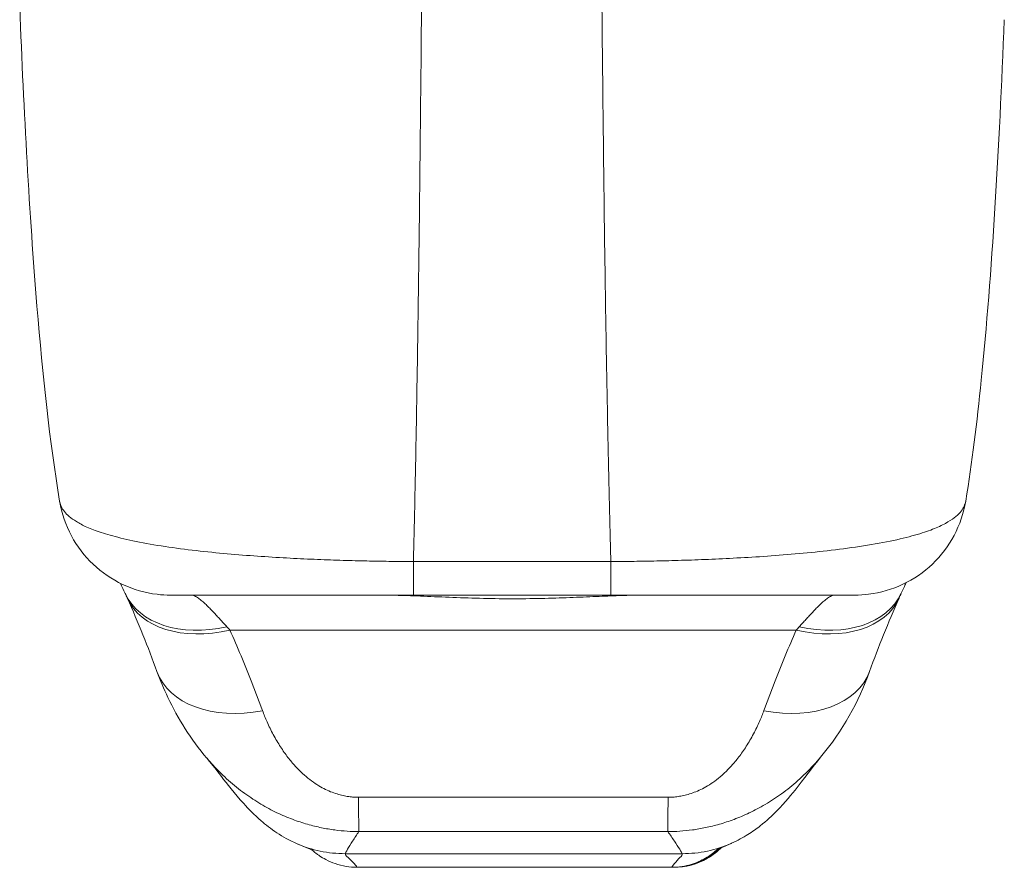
# Model space of a CAD drawing. Header units: inches. Extents: x 1 to 178, y 1 to 113.
# Tile 39 of 66: x 61.71 to 63.44, y 93.62 to 95.11. Entities that reach past the tile are written whole.
import ezdxf

# ---------------------------------------------------------------- set-up
doc = ezdxf.new("R2010")
doc.units = ezdxf.units.IN
doc.header["$LTSCALE"] = 10.666667
doc.header["$MEASUREMENT"] = 0
doc.layers.add('Visible (ANSI)', color=7, linetype='Continuous', lineweight=13)
doc.layers.add('Visible Narrow (ANSI)', color=7, linetype='Continuous', lineweight=18)

msp = doc.modelspace()

# ---------------------------------------------------------------- linework, layer by layer
at = {"layer": 'Visible (ANSI)'}
for p, q in [((62.3054, 93.6216), (62.8566, 93.6216)), ((62.8578, 93.6216), (62.8566, 93.6216)), ((62.8578, 93.6216), (62.8603, 93.6216))]:
    msp.add_line(p, q, dxfattribs=at)
for centre, major_axis, ratio, start_param, end_param in [((62.9784, 94.7245), (0, 0.9852), 0.001274, 4.10766, 4.107661), ((62.1395, 94.0318), (-0.1851, -0.067), 0.665998, 0.000006, 0.000044), ((63.0183, 94.0318), (0.1852, -0.0666), 0.666643, 6.283144, 6.283184)]:
    msp.add_ellipse(centre, major_axis=major_axis, ratio=ratio, start_param=start_param, end_param=end_param, dxfattribs=at)
for points, knots in [([(61.7838, 94.2633), (61.7663, 94.3683), (61.7541, 94.4824), (61.7308, 94.7666), (61.7212, 94.9447), (61.7137, 95.1299)], [0, 0, 0, 0, 1.138099, 1.138099, 2.63312, 2.63312, 2.63312, 2.63312]), ([(63.4396, 95.1078), (63.4304, 94.8804), (63.4183, 94.664), (63.3917, 94.4014), (63.383, 94.3309), (63.372, 94.2638)], [0, 0, 0, 0, 1.842844, 1.842844, 2.570914, 2.570914, 2.570914, 2.570914]), ([(61.978, 94.0989), (61.9701, 94.0989), (61.9623, 94.0993), (61.9337, 94.1028), (61.9131, 94.1087), (61.8753, 94.1265), (61.8576, 94.1386), (61.8272, 94.1674), (61.8143, 94.1844), (61.7944, 94.2216), (61.7873, 94.2423), (61.7838, 94.2633)], [0, 0, 0, 0, 0.0597793, 0.0597793, 0.2190973, 0.2190973, 0.3784192, 0.3784192, 0.5376338, 0.5376338, 0.6998376, 0.6998376, 0.6998376, 0.6998376]), ([(63.372, 94.2638), (63.3685, 94.2428), (63.3615, 94.2221), (63.3417, 94.1849), (63.3288, 94.1678), (63.2986, 94.1389), (63.2809, 94.1268), (63.2431, 94.1089), (63.2225, 94.1029), (63.1938, 94.0994), (63.1857, 94.0989), (63.1777, 94.0989)], [0, 0, 0, 0, 0.1620878, 0.1620878, 0.3213067, 0.3213067, 0.4806284, 0.4806284, 0.6399464, 0.6399464, 0.701197, 0.701197, 0.701197, 0.701197]), ([(61.978, 94.0989), (61.978, 94.0989), (61.978, 94.0989), (61.978, 94.0989), (61.9781, 94.0989), (61.9783, 94.0989), (61.9789, 94.0989), (61.9795, 94.0989), (61.9803, 94.0989), (61.9815, 94.0989), (61.9827, 94.0989), (61.9843, 94.0989), (61.9864, 94.0989), (61.9884, 94.0989), (61.9909, 94.0989), (61.9941, 94.0989), (61.9972, 94.0989), (62.001, 94.0989), (62.0055, 94.0989), (62.0101, 94.0989), (62.0155, 94.0989), (62.022, 94.0989), (62.0285, 94.0989), (62.0359, 94.0989), (62.0449, 94.0989), (62.0538, 94.0989), (62.0642, 94.0989), (62.0756, 94.0989), (62.0869, 94.0989), (62.0993, 94.0989), (62.1119, 94.0989), (62.1244, 94.0989), (62.1372, 94.0989), (62.15, 94.0989), (62.1628, 94.0989), (62.1755, 94.0989), (62.188, 94.0989), (62.2005, 94.0989), (62.2128, 94.0989), (62.2248, 94.0989), (62.2368, 94.0989), (62.2485, 94.0989), (62.26, 94.0989), (62.2714, 94.0989), (62.2825, 94.0989), (62.2933, 94.0989), (62.3041, 94.0989), (62.3145, 94.0989), (62.3245, 94.0989), (62.3345, 94.0989), (62.3441, 94.0989), (62.3533, 94.0989), (62.3625, 94.0989), (62.3713, 94.0989), (62.3798, 94.0989), (62.3883, 94.0989), (62.3963, 94.0989), (62.404, 94.0989)], [0.0907177, 0.0907177, 0.0907177, 0.0907177, 0.1, 0.1, 0.1, 0.15, 0.15, 0.15, 0.2, 0.2, 0.2, 0.25, 0.25, 0.25, 0.3, 0.3, 0.3, 0.35, 0.35, 0.35, 0.4, 0.4, 0.4, 0.45, 0.45, 0.45, 0.5, 0.5, 0.5, 0.55, 0.55, 0.55, 0.6, 0.6, 0.6, 0.65, 0.65, 0.65, 0.7, 0.7, 0.7, 0.75, 0.75, 0.75, 0.8, 0.8, 0.8, 0.85, 0.85, 0.85, 0.9, 0.9, 0.9, 0.95, 0.95, 0.95, 1, 1, 1, 1]), ([(62.404, 94.0989), (62.4128, 94.0989), (62.4213, 94.0989), (62.4295, 94.0989), (62.4377, 94.0989), (62.4456, 94.0989), (62.4531, 94.0989), (62.4607, 94.0989), (62.468, 94.0989), (62.475, 94.0989), (62.4821, 94.0989), (62.4888, 94.0989), (62.4953, 94.0989), (62.5017, 94.0989), (62.5078, 94.0989), (62.5137, 94.0989), (62.5196, 94.0989), (62.5252, 94.0989), (62.5305, 94.0989), (62.5358, 94.0989), (62.5408, 94.0989), (62.5455, 94.0989), (62.5503, 94.0989), (62.5547, 94.0989), (62.559, 94.0989), (62.5632, 94.0989), (62.5673, 94.0989), (62.5713, 94.0989), (62.5753, 94.0989), (62.5793, 94.0989), (62.5833, 94.0989), (62.5873, 94.0989), (62.5914, 94.0989), (62.5956, 94.0989), (62.5999, 94.0989), (62.6043, 94.0989), (62.6091, 94.0989), (62.6138, 94.0989), (62.6188, 94.0989), (62.6241, 94.0989), (62.6294, 94.0989), (62.635, 94.0989), (62.6408, 94.0989), (62.6467, 94.0989), (62.6528, 94.0989), (62.6592, 94.0989), (62.6657, 94.0989), (62.6724, 94.0989), (62.6794, 94.0989), (62.6864, 94.0989), (62.6937, 94.0989), (62.7012, 94.0989), (62.7088, 94.0989), (62.7167, 94.0989), (62.7248, 94.0989), (62.733, 94.0989), (62.7415, 94.0989), (62.7502, 94.0989)], [0, 0, 0, 0, 0.0526316, 0.0526316, 0.0526316, 0.1052632, 0.1052632, 0.1052632, 0.1578947, 0.1578947, 0.1578947, 0.2105263, 0.2105263, 0.2105263, 0.2631579, 0.2631579, 0.2631579, 0.3157895, 0.3157895, 0.3157895, 0.3684211, 0.3684211, 0.3684211, 0.4210526, 0.4210526, 0.4210526, 0.4736842, 0.4736842, 0.4736842, 0.5263158, 0.5263158, 0.5263158, 0.5789474, 0.5789474, 0.5789474, 0.6315789, 0.6315789, 0.6315789, 0.6842105, 0.6842105, 0.6842105, 0.7368421, 0.7368421, 0.7368421, 0.7894737, 0.7894737, 0.7894737, 0.8421053, 0.8421053, 0.8421053, 0.8947368, 0.8947368, 0.8947368, 0.9473684, 0.9473684, 0.9473684, 1, 1, 1, 1]), ([(62.7502, 94.0989), (62.7583, 94.0989), (62.7667, 94.0989), (62.7756, 94.0989), (62.7844, 94.0989), (62.7937, 94.0989), (62.8034, 94.0989), (62.8131, 94.0989), (62.8232, 94.0989), (62.8337, 94.0989), (62.8443, 94.0989), (62.8553, 94.0989), (62.8667, 94.0989), (62.878, 94.0989), (62.8898, 94.0989), (62.9018, 94.0989), (62.9139, 94.0989), (62.9264, 94.0989), (62.9392, 94.0989), (62.9519, 94.0989), (62.9649, 94.0989), (62.9781, 94.0989), (62.9912, 94.0989), (63.0044, 94.0989), (63.0176, 94.0989), (63.0308, 94.0989), (63.0439, 94.0989), (63.0568, 94.0989), (63.0697, 94.0989), (63.0824, 94.0989), (63.0935, 94.0989), (63.1047, 94.0989), (63.1144, 94.0989), (63.1226, 94.0989), (63.1308, 94.0989), (63.1377, 94.0989), (63.1434, 94.0989), (63.1492, 94.0989), (63.1539, 94.0989), (63.1578, 94.0989), (63.1617, 94.0989), (63.1648, 94.0989), (63.1673, 94.0989), (63.1698, 94.0989), (63.1717, 94.0989), (63.1732, 94.0989), (63.1747, 94.0989), (63.1757, 94.0989), (63.1764, 94.0989), (63.1771, 94.0989), (63.1775, 94.0989), (63.1776, 94.0989), (63.1777, 94.0989), (63.1777, 94.0989), (63.1777, 94.0989)], [0, 0, 0, 0, 0.0526316, 0.0526316, 0.0526316, 0.1052632, 0.1052632, 0.1052632, 0.1578947, 0.1578947, 0.1578947, 0.2105263, 0.2105263, 0.2105263, 0.2631579, 0.2631579, 0.2631579, 0.3157895, 0.3157895, 0.3157895, 0.3684211, 0.3684211, 0.3684211, 0.4210526, 0.4210526, 0.4210526, 0.4736842, 0.4736842, 0.4736842, 0.5263158, 0.5263158, 0.5263158, 0.5789474, 0.5789474, 0.5789474, 0.6315789, 0.6315789, 0.6315789, 0.6842105, 0.6842105, 0.6842105, 0.7368421, 0.7368421, 0.7368421, 0.7894737, 0.7894737, 0.7894737, 0.8421053, 0.8421053, 0.8421053, 0.8947368, 0.8947368, 0.8947368, 0.9125409, 0.9125409, 0.9125409, 0.9125409]), ([(62.042, 93.8127), (62.0137, 93.846), (61.9912, 93.8822), (61.9664, 93.9344), (61.96, 93.9494), (61.9544, 93.9648)], [0, 0, 0, 0, 0.3575118, 0.3575118, 0.4986746, 0.4986746, 0.4986746, 0.4986746]), ([(62.2002, 93.6628), (62.1865, 93.6687), (62.1747, 93.6754), (62.1538, 93.6891), (62.1448, 93.6963), (62.1244, 93.714), (62.1148, 93.724), (62.0897, 93.7517), (62.0777, 93.7675), (62.0561, 93.7953), (62.0471, 93.8068), (62.0421, 93.8127)], [0, 0, 0, 0, 0.136355, 0.136355, 0.286256, 0.286256, 0.530956, 0.530956, 1.018506, 1.018506, 1.538851, 1.538851, 1.538851, 1.538851]), ([(63.1176, 93.8146), (63.1104, 93.8061), (63.0958, 93.7862), (63.0668, 93.7495), (63.0559, 93.7359), (63.0326, 93.7122), (63.0234, 93.7034), (63.0052, 93.6892), (62.9982, 93.6841), (62.9819, 93.6739), (62.9724, 93.6686), (62.9616, 93.6638)], [0, 0, 0, 0, 0.755136, 0.755136, 1.132624, 1.132624, 1.32968, 1.32968, 1.433174, 1.433174, 1.540426, 1.540426, 1.540426, 1.540426]), ([(62.2267, 93.6517), (62.2267, 93.6517), (62.2264, 93.6519), (62.225, 93.6528), (62.2307, 93.6496), (62.2002, 93.6628)], [0.861325, 0.861325, 0.861325, 0.861325, 1.320289, 1.320289, 2.739481, 2.739481, 2.739481, 2.739481]), ([(62.3054, 93.6216), (62.2924, 93.6216), (62.2792, 93.6238), (62.2613, 93.63), (62.2557, 93.6324), (62.2465, 93.6373), (62.2426, 93.6396), (62.2377, 93.643), (62.2362, 93.644), (62.2335, 93.6461), (62.2323, 93.647), (62.2304, 93.6485), (62.2297, 93.6491), (62.2282, 93.6503), (62.2277, 93.6508), (62.2269, 93.6515), (62.2266, 93.6517), (62.2265, 93.6519)], [0, 0, 0, 0, 0.0994996, 0.0994996, 0.1455542, 0.1455542, 0.1813681, 0.1813681, 0.1987001, 0.1987001, 0.2197206, 0.2197206, 0.2414846, 0.2414846, 0.277618, 0.277618, 0.3158704, 0.3158704, 0.3158704, 0.3158704]), ([(62.9447, 93.6571), (62.9372, 93.6495), (62.9122, 93.63), (62.8809, 93.6216), (62.8603, 93.6216)], [0.4932831, 0.4932831, 0.4932831, 0.4932831, 0.6666667, 1, 1, 1, 1]), ([(62.9616, 93.6638), (62.9337, 93.6513), (62.9371, 93.6535), (62.9366, 93.6532), (62.9365, 93.6532), (62.9365, 93.6532)], [0, 0, 0, 0, 1.308756, 1.308756, 1.581719, 1.581719, 1.581719, 1.581719])]:
    msp.add_open_spline(points, degree=3, knots=knots, dxfattribs=at)
for points in [[(61.7838, 94.2633), (61.7838, 94.2633), (61.7838, 94.2633), (61.7838, 94.2633)], [(63.372, 94.2638), (63.372, 94.2638), (63.372, 94.2638), (63.372, 94.2638)], [(61.8987, 94.1017), (61.8958, 94.1078), (61.8931, 94.1137), (61.8905, 94.1194)], [(63.2675, 94.1205), (63.2648, 94.1147), (63.262, 94.1085), (63.259, 94.102)], [(61.9024, 94.0935), (61.9012, 94.0963), (61.8999, 94.099), (61.8987, 94.1017)], [(62.0139, 94.0989), (62.0139, 94.0989), (62.0139, 94.0989), (62.0139, 94.0989)], [(63.1429, 94.0989), (63.1429, 94.0989), (63.1429, 94.0989), (63.1429, 94.0989)], [(63.259, 94.102), (63.2578, 94.0994), (63.2565, 94.0967), (63.2553, 94.0938)], [(61.9544, 93.9648), (61.9389, 94.0078), (61.9215, 94.0503), (61.9024, 94.0935)], [(63.2553, 94.0938), (63.2363, 94.0507), (63.219, 94.0082), (63.2036, 93.9652)], [(63.2036, 93.9652), (63.1843, 93.9116), (63.1562, 93.8605), (63.1176, 93.8146)], [(62.0421, 93.8127), (62.0421, 93.8127), (62.0421, 93.8127), (62.042, 93.8127)], [(63.1176, 93.8146), (63.1176, 93.8146), (63.1176, 93.8146), (63.1176, 93.8146)]]:
    msp.add_open_spline(points, degree=3, dxfattribs=at)
at = {"layer": 'Visible Narrow (ANSI)'}
for p, q in [((62.0822, 94.0376), (63.075, 94.0376)), ((62.2845, 93.6455), (62.875, 93.6455))]:
    msp.add_line(p, q, dxfattribs=at)
for centre, major_axis, ratio, start_param, end_param in [((62.404, 94.2957), (0, -0.1969), 0.001127, 5.489535, 6.283185), ((62.7502, 94.2957), (0, -0.1969), 0.00142, 5.489535, 6.283185), ((62.9784, 94.7239), (0, 0.6298), 0.001274, 3.618537, 3.618541), ((62.077, 94.1849), (-0.1784, -0.0833), 0.683273, 0.000001, 1.261001), ((62.4307, 94.0824), (0, 0.0197), 0.001276, 0.771324, 0.771359), ((63.0805, 94.1849), (0.1785, -0.0829), 0.684057, 5.01902, 6.283183), ((62.0824, 94.1732), (-0.18, -0.0797), 0.655545, 6.283185, 7.57042), ((63.0751, 94.1732), (0.1801, -0.0794), 0.656322, 4.992863, 6.283186), ((62.0463, 93.8334), (-0.0882, 0.2612), 0.479503, 5.433394, 5.469107), ((63.1104, 93.8334), (-0.0881, -0.2613), 0.477392, 3.95474, 3.990452), ((62.1395, 94.0318), (-0.1851, -0.067), 0.665998, 0.00004, 1.333212), ((63.0183, 94.0318), (0.1852, -0.0666), 0.666643, 4.94676, 6.283144), ((62.3078, 93.88), (0.0006, -0.1968), 0.004197, 5.472143, 6.180008), ((62.8504, 93.88), (-0.0006, -0.1968), 0.001649, 0.10317, 0.811034)]:
    msp.add_ellipse(centre, major_axis=major_axis, ratio=ratio, start_param=start_param, end_param=end_param, dxfattribs=at)
for points, knots in [([(62.4038, 94.1577), (62.4049, 94.1976), (62.4059, 94.2401), (62.4068, 94.2852), (62.4078, 94.3302), (62.4087, 94.3778), (62.4095, 94.4279), (62.4104, 94.4781), (62.4112, 94.5309), (62.412, 94.5861), (62.4128, 94.6414), (62.4136, 94.6991), (62.4143, 94.7567), (62.415, 94.8144), (62.4156, 94.8718), (62.4162, 94.933), (62.4169, 94.9943), (62.4175, 95.0593), (62.4181, 95.1269)], [0, 0, 0, 0, 0.166667, 0.166667, 0.166667, 0.333333, 0.333333, 0.333333, 0.5, 0.5, 0.5, 0.666667, 0.666667, 0.666667, 0.833333, 0.833333, 0.833333, 1, 1, 1, 1]), ([(62.75, 94.1577), (62.7489, 94.1976), (62.7478, 94.2401), (62.7468, 94.2852), (62.7457, 94.3302), (62.7447, 94.3778), (62.7438, 94.4279), (62.7428, 94.4781), (62.7419, 94.5309), (62.741, 94.5861), (62.7401, 94.6414), (62.7393, 94.6991), (62.7385, 94.7567), (62.7378, 94.8144), (62.7371, 94.8718), (62.7364, 94.933), (62.7357, 94.9943), (62.735, 95.0593), (62.7344, 95.1269)], [0, 0, 0, 0, 0.166667, 0.166667, 0.166667, 0.333333, 0.333333, 0.333333, 0.5, 0.5, 0.5, 0.666667, 0.666667, 0.666667, 0.833333, 0.833333, 0.833333, 1, 1, 1, 1]), ([(61.7838, 94.2633), (61.7839, 94.2628), (61.784, 94.2624), (61.7841, 94.2619), (61.7841, 94.2619), (61.7841, 94.2619), (61.7841, 94.2619), (61.7846, 94.2593), (61.7855, 94.2566), (61.7868, 94.2539), (61.7868, 94.2539), (61.7868, 94.2539), (61.7868, 94.2539), (61.7881, 94.2511), (61.7898, 94.2483), (61.792, 94.2454), (61.792, 94.2454), (61.7921, 94.2454), (61.7921, 94.2454), (61.7943, 94.2425), (61.7971, 94.2396), (61.8005, 94.2367), (61.8006, 94.2367), (61.8006, 94.2367), (61.8006, 94.2367), (61.804, 94.2338), (61.8082, 94.2308), (61.8132, 94.2277), (61.8133, 94.2277), (61.8133, 94.2277), (61.8133, 94.2277), (61.8183, 94.2246), (61.8243, 94.2214), (61.8314, 94.2182), (61.8315, 94.2182), (61.8315, 94.2182), (61.8315, 94.2182), (61.8386, 94.215), (61.8469, 94.2118), (61.8566, 94.2087), (61.8567, 94.2086), (61.8567, 94.2086), (61.8567, 94.2086), (61.8665, 94.2054), (61.8777, 94.2022), (61.8909, 94.199), (61.8909, 94.199), (61.8909, 94.199), (61.891, 94.1989), (61.9042, 94.1957), (61.9195, 94.1925), (61.9361, 94.1894), (61.9361, 94.1894), (61.9361, 94.1894), (61.9361, 94.1894), (61.9527, 94.1864), (61.9706, 94.1836), (61.9887, 94.1812), (61.9888, 94.1812), (61.9888, 94.1812), (61.9888, 94.1812), (62.0069, 94.1787), (62.0253, 94.1766), (62.0436, 94.1746), (62.0436, 94.1746), (62.0436, 94.1746), (62.0436, 94.1746), (62.0619, 94.1727), (62.08, 94.1711), (62.0978, 94.1696), (62.0978, 94.1696), (62.0978, 94.1696), (62.0978, 94.1696), (62.1156, 94.1682), (62.1331, 94.1669), (62.1501, 94.1659), (62.1501, 94.1659), (62.1501, 94.1659), (62.1501, 94.1659), (62.1671, 94.1648), (62.1838, 94.1638), (62.2, 94.163), (62.2, 94.163), (62.2, 94.163), (62.2, 94.163), (62.2162, 94.1622), (62.2319, 94.1615), (62.2472, 94.161), (62.2472, 94.161), (62.2472, 94.161), (62.2472, 94.161), (62.2624, 94.1604), (62.2771, 94.1599), (62.2913, 94.1595), (62.2913, 94.1595), (62.2913, 94.1595), (62.2913, 94.1595), (62.3055, 94.1591), (62.319, 94.1588), (62.332, 94.1585), (62.3321, 94.1585), (62.3321, 94.1585), (62.3321, 94.1585), (62.3451, 94.1583), (62.3576, 94.1581), (62.3696, 94.158), (62.3697, 94.158), (62.3697, 94.158), (62.3697, 94.158), (62.3817, 94.1578), (62.3933, 94.1577), (62.4038, 94.1577)], [0.090722, 0.090722, 0.090722, 0.090722, 0.0998075, 0.0998075, 0.0998075, 0.1, 0.1, 0.1, 0.1498263, 0.1498263, 0.1498263, 0.15, 0.15, 0.15, 0.1998418, 0.1998418, 0.1998418, 0.2, 0.2, 0.2, 0.2498601, 0.2498601, 0.2498601, 0.25, 0.25, 0.25, 0.2998778, 0.2998778, 0.2998778, 0.3, 0.3, 0.3, 0.3498939, 0.3498939, 0.3498939, 0.35, 0.35, 0.35, 0.399912, 0.399912, 0.399912, 0.4, 0.4, 0.4, 0.4499303, 0.4499303, 0.4499303, 0.45, 0.45, 0.45, 0.4999478, 0.4999478, 0.4999478, 0.5, 0.5, 0.5, 0.5499645, 0.5499645, 0.5499645, 0.55, 0.55, 0.55, 0.5999816, 0.5999816, 0.5999816, 0.6, 0.6, 0.6, 0.6499987, 0.6499987, 0.6499987, 0.65, 0.65, 0.65, 0.7, 0.7, 0.7, 0.7000161, 0.7000161, 0.7000161, 0.75, 0.75, 0.75, 0.7500335, 0.7500335, 0.7500335, 0.8, 0.8, 0.8, 0.8000508, 0.8000508, 0.8000508, 0.85, 0.85, 0.85, 0.8500682, 0.8500682, 0.8500682, 0.9, 0.9, 0.9, 0.9000857, 0.9000857, 0.9000857, 0.95, 0.95, 0.95, 0.9501023, 0.9501023, 0.9501023, 1, 1, 1, 1]), ([(62.75, 94.1577), (62.7611, 94.1577), (62.7732, 94.1578), (62.7858, 94.158), (62.7985, 94.1581), (62.8116, 94.1583), (62.8253, 94.1586), (62.839, 94.1589), (62.8533, 94.1592), (62.8682, 94.1597), (62.8832, 94.1601), (62.8987, 94.1606), (62.9148, 94.1613), (62.9309, 94.1619), (62.9475, 94.1627), (62.9646, 94.1636), (62.9818, 94.1645), (62.9994, 94.1655), (63.0175, 94.1667), (63.0356, 94.168), (63.0541, 94.1694), (63.0728, 94.171), (63.0915, 94.1727), (63.1104, 94.1745), (63.1293, 94.1767), (63.1483, 94.1788), (63.1672, 94.1813), (63.1859, 94.1841), (63.2046, 94.1869), (63.223, 94.1901), (63.2394, 94.1935), (63.2558, 94.1969), (63.2702, 94.2004), (63.2825, 94.2039), (63.2948, 94.2074), (63.3051, 94.2108), (63.314, 94.2143), (63.3228, 94.2177), (63.3302, 94.2212), (63.3365, 94.2246), (63.3427, 94.2279), (63.3477, 94.2312), (63.3519, 94.2344), (63.356, 94.2376), (63.3593, 94.2407), (63.362, 94.2437), (63.3646, 94.2468), (63.3667, 94.2498), (63.3682, 94.2527), (63.3697, 94.2556), (63.3707, 94.2584), (63.3714, 94.2611), (63.3716, 94.262), (63.3718, 94.2629), (63.372, 94.2638)], [0, 0, 0, 0, 0.0526316, 0.0526316, 0.0526316, 0.1052632, 0.1052632, 0.1052632, 0.1578947, 0.1578947, 0.1578947, 0.2105263, 0.2105263, 0.2105263, 0.2631579, 0.2631579, 0.2631579, 0.3157895, 0.3157895, 0.3157895, 0.3684211, 0.3684211, 0.3684211, 0.4210526, 0.4210526, 0.4210526, 0.4736842, 0.4736842, 0.4736842, 0.5263158, 0.5263158, 0.5263158, 0.5789474, 0.5789474, 0.5789474, 0.6315789, 0.6315789, 0.6315789, 0.6842105, 0.6842105, 0.6842105, 0.7368421, 0.7368421, 0.7368421, 0.7894737, 0.7894737, 0.7894737, 0.8421053, 0.8421053, 0.8421053, 0.8947368, 0.8947368, 0.8947368, 0.9125042, 0.9125042, 0.9125042, 0.9125042]), ([(62.4038, 94.1577), (62.4126, 94.1577), (62.4211, 94.1577), (62.4293, 94.1577), (62.4375, 94.1577), (62.4453, 94.1577), (62.4529, 94.1577), (62.4605, 94.1577), (62.4678, 94.1577), (62.4748, 94.1577), (62.4818, 94.1577), (62.4885, 94.1577), (62.4949, 94.1577), (62.5014, 94.1577), (62.5075, 94.1577), (62.5134, 94.1577), (62.5192, 94.1577), (62.5248, 94.1577), (62.5301, 94.1577), (62.5354, 94.1577), (62.5404, 94.1577), (62.5452, 94.1577), (62.5499, 94.1577), (62.5544, 94.1577), (62.5587, 94.1577), (62.5629, 94.1577), (62.5671, 94.1577), (62.5711, 94.1577), (62.5751, 94.1577), (62.5791, 94.1577), (62.5832, 94.1577), (62.5872, 94.1577), (62.5913, 94.1577), (62.5956, 94.1577), (62.5999, 94.1577), (62.6043, 94.1577), (62.6091, 94.1577), (62.6138, 94.1577), (62.6188, 94.1577), (62.6241, 94.1577), (62.6294, 94.1577), (62.635, 94.1577), (62.6408, 94.1577), (62.6467, 94.1577), (62.6528, 94.1577), (62.6592, 94.1577), (62.6656, 94.1577), (62.6723, 94.1577), (62.6793, 94.1577), (62.6863, 94.1577), (62.6936, 94.1577), (62.7011, 94.1577), (62.7087, 94.1577), (62.7165, 94.1577), (62.7247, 94.1577), (62.7328, 94.1577), (62.7413, 94.1577), (62.75, 94.1577)], [0, 0, 0, 0, 0.052632, 0.052632, 0.052632, 0.105263, 0.105263, 0.105263, 0.157895, 0.157895, 0.157895, 0.210526, 0.210526, 0.210526, 0.263158, 0.263158, 0.263158, 0.315789, 0.315789, 0.315789, 0.368421, 0.368421, 0.368421, 0.421053, 0.421053, 0.421053, 0.473684, 0.473684, 0.473684, 0.526316, 0.526316, 0.526316, 0.578947, 0.578947, 0.578947, 0.631579, 0.631579, 0.631579, 0.684211, 0.684211, 0.684211, 0.736842, 0.736842, 0.736842, 0.789474, 0.789474, 0.789474, 0.842105, 0.842105, 0.842105, 0.894737, 0.894737, 0.894737, 0.947368, 0.947368, 0.947368, 1, 1, 1, 1]), ([(62.0769, 94.0435), (62.0749, 94.0456), (62.0729, 94.0477), (62.071, 94.0498), (62.069, 94.0519), (62.0671, 94.0541), (62.0652, 94.0562), (62.0632, 94.0583), (62.0612, 94.0605), (62.0592, 94.0626), (62.0573, 94.0648), (62.0552, 94.067), (62.0532, 94.0691), (62.0511, 94.0713), (62.049, 94.0735), (62.0469, 94.0757), (62.0447, 94.0779), (62.0426, 94.0801), (62.0404, 94.0822), (62.0382, 94.0843), (62.0359, 94.0864), (62.0337, 94.0883), (62.0314, 94.0902), (62.0292, 94.092), (62.0269, 94.0936), (62.0247, 94.0951), (62.0224, 94.0964), (62.0202, 94.0974), (62.0181, 94.0983), (62.0159, 94.0989), (62.0139, 94.0989)], [0, 0, 0, 0, 0.1, 0.1, 0.1, 0.2, 0.2, 0.2, 0.3, 0.3, 0.3, 0.4, 0.4, 0.4, 0.5, 0.5, 0.5, 0.6, 0.6, 0.6, 0.7, 0.7, 0.7, 0.8, 0.8, 0.8, 0.9, 0.9, 0.9, 0.9999692, 0.9999692, 0.9999692, 0.9999692]), ([(62.8089, 94.0989), (62.7996, 94.0989), (62.7892, 94.0987), (62.7777, 94.0984), (62.7661, 94.0981), (62.7534, 94.0976), (62.7397, 94.0971), (62.726, 94.0965), (62.7113, 94.0959), (62.6958, 94.0952), (62.6803, 94.0946), (62.6639, 94.094), (62.6469, 94.0935), (62.63, 94.093), (62.6124, 94.0927), (62.5945, 94.0925), (62.5766, 94.0924), (62.5585, 94.0925), (62.5403, 94.0928), (62.5222, 94.0931), (62.504, 94.0936), (62.4863, 94.0943), (62.4685, 94.0949), (62.4511, 94.0957), (62.4345, 94.0964), (62.4178, 94.0971), (62.402, 94.0977), (62.3875, 94.0982), (62.373, 94.0986), (62.3599, 94.0989), (62.3479, 94.0989)], [0, 0, 0, 0, 0.1, 0.1, 0.1, 0.2, 0.2, 0.2, 0.3, 0.3, 0.3, 0.4, 0.4, 0.4, 0.5, 0.5, 0.5, 0.6, 0.6, 0.6, 0.7, 0.7, 0.7, 0.8, 0.8, 0.8, 0.9, 0.9, 0.9, 1, 1, 1, 1]), ([(63.1429, 94.0989), (63.1409, 94.0989), (63.1388, 94.0983), (63.1366, 94.0974), (63.1344, 94.0964), (63.1322, 94.0951), (63.13, 94.0936), (63.1277, 94.092), (63.1255, 94.0902), (63.1233, 94.0883), (63.121, 94.0864), (63.1188, 94.0843), (63.1166, 94.0822), (63.1144, 94.0801), (63.1122, 94.0779), (63.1101, 94.0757), (63.108, 94.0735), (63.1059, 94.0713), (63.1039, 94.0691), (63.1018, 94.0669), (63.0998, 94.0647), (63.0978, 94.0626), (63.0958, 94.0604), (63.0939, 94.0583), (63.0919, 94.0562), (63.09, 94.054), (63.0881, 94.0519), (63.0861, 94.0498), (63.0842, 94.0477), (63.0822, 94.0456), (63.0803, 94.0435)], [0.0000309, 0.0000309, 0.0000309, 0.0000309, 0.1, 0.1, 0.1, 0.2, 0.2, 0.2, 0.3, 0.3, 0.3, 0.4, 0.4, 0.4, 0.5, 0.5, 0.5, 0.6, 0.6, 0.6, 0.7, 0.7, 0.7, 0.8, 0.8, 0.8, 0.9, 0.9, 0.9, 1, 1, 1, 1]), ([(62.1394, 93.8963), (62.1333, 93.913), (62.1271, 93.9294), (62.1208, 93.9454), (62.1145, 93.9615), (62.1081, 93.9772), (62.1017, 93.9925), (62.0952, 94.0079), (62.0887, 94.0229), (62.0822, 94.0376)], [0, 0, 0, 0, 0.333333, 0.333333, 0.333333, 0.666667, 0.666667, 0.666667, 1, 1, 1, 1]), ([(63.075, 94.0376), (63.0685, 94.0229), (63.062, 94.0079), (63.0556, 93.9925), (63.0492, 93.9772), (63.0428, 93.9615), (63.0366, 93.9454), (63.0303, 93.9294), (63.0242, 93.913), (63.0182, 93.8963)], [0, 0, 0, 0, 0.333333, 0.333333, 0.333333, 0.666667, 0.666667, 0.666667, 1, 1, 1, 1]), ([(62.3077, 93.7445), (62.3051, 93.7444), (62.3023, 93.7445), (62.2995, 93.7447), (62.2966, 93.7449), (62.2936, 93.7452), (62.2904, 93.7457), (62.2873, 93.7461), (62.284, 93.7467), (62.2806, 93.7474), (62.2772, 93.7482), (62.2736, 93.7491), (62.27, 93.7502), (62.2663, 93.7514), (62.2626, 93.7527), (62.2587, 93.7542), (62.2549, 93.7558), (62.251, 93.7576), (62.2469, 93.7597), (62.2429, 93.7617), (62.2389, 93.764), (62.2347, 93.7667), (62.2306, 93.7693), (62.2264, 93.7722), (62.2222, 93.7755), (62.218, 93.7787), (62.2138, 93.7823), (62.2095, 93.7862), (62.2053, 93.7901), (62.2011, 93.7943), (62.1968, 93.799), (62.1925, 93.8037), (62.1883, 93.8088), (62.1839, 93.8144), (62.1796, 93.82), (62.1753, 93.8261), (62.171, 93.8328), (62.1666, 93.8395), (62.1623, 93.8467), (62.1583, 93.8542), (62.1543, 93.8616), (62.1505, 93.8693), (62.1474, 93.8764), (62.1442, 93.8835), (62.1416, 93.8901), (62.1394, 93.8963)], [0, 0, 0, 0, 0.066667, 0.066667, 0.066667, 0.133333, 0.133333, 0.133333, 0.2, 0.2, 0.2, 0.266667, 0.266667, 0.266667, 0.333333, 0.333333, 0.333333, 0.4, 0.4, 0.4, 0.466667, 0.466667, 0.466667, 0.533333, 0.533333, 0.533333, 0.6, 0.6, 0.6, 0.666667, 0.666667, 0.666667, 0.733333, 0.733333, 0.733333, 0.8, 0.8, 0.8, 0.866667, 0.866667, 0.866667, 0.933333, 0.933333, 0.933333, 1, 1, 1, 1]), ([(63.0182, 93.8963), (63.0161, 93.8905), (63.0136, 93.8843), (63.0106, 93.8774), (63.0076, 93.8705), (63.004, 93.8629), (63, 93.8555), (62.996, 93.848), (62.9918, 93.8407), (62.9874, 93.8339), (62.9831, 93.8271), (62.9787, 93.8209), (62.9743, 93.8151), (62.9699, 93.8094), (62.9655, 93.8041), (62.9612, 93.7993), (62.9568, 93.7945), (62.9524, 93.7901), (62.9481, 93.7861), (62.9438, 93.7821), (62.9395, 93.7785), (62.9353, 93.7752), (62.931, 93.7719), (62.9268, 93.769), (62.9227, 93.7664), (62.9186, 93.7638), (62.9145, 93.7615), (62.9106, 93.7595), (62.9066, 93.7575), (62.9028, 93.7557), (62.899, 93.7542), (62.8952, 93.7527), (62.8916, 93.7514), (62.888, 93.7503), (62.8844, 93.7492), (62.881, 93.7483), (62.8776, 93.7475), (62.8742, 93.7468), (62.871, 93.7462), (62.8678, 93.7457), (62.8647, 93.7453), (62.8617, 93.7449), (62.8587, 93.7447), (62.8558, 93.7445), (62.853, 93.7444), (62.8502, 93.7445)], [0, 0, 0, 0, 0.0666667, 0.0666667, 0.0666667, 0.1333333, 0.1333333, 0.1333333, 0.2, 0.2, 0.2, 0.2666667, 0.2666667, 0.2666667, 0.3333333, 0.3333333, 0.3333333, 0.4, 0.4, 0.4, 0.4666667, 0.4666667, 0.4666667, 0.5333333, 0.5333333, 0.5333333, 0.6, 0.6, 0.6, 0.6666667, 0.6666667, 0.6666667, 0.7333333, 0.7333333, 0.7333333, 0.8, 0.8, 0.8, 0.8666667, 0.8666667, 0.8666667, 0.9333333, 0.9333333, 0.9333333, 1, 1, 1, 1]), ([(62.3084, 93.6842), (62.3018, 93.6842), (62.295, 93.6845), (62.2879, 93.6849), (62.2809, 93.6854), (62.2736, 93.6861), (62.2661, 93.6871), (62.2586, 93.6881), (62.2508, 93.6894), (62.2428, 93.691), (62.2348, 93.6927), (62.2266, 93.6947), (62.2181, 93.6971), (62.2096, 93.6996), (62.2009, 93.7024), (62.192, 93.7058), (62.183, 93.7091), (62.1739, 93.713), (62.1646, 93.7174), (62.1554, 93.7219), (62.146, 93.7268), (62.1365, 93.7325), (62.1271, 93.7381), (62.1175, 93.7443), (62.1081, 93.7512), (62.0986, 93.7581), (62.0892, 93.7657), (62.08, 93.7739), (62.0707, 93.7821), (62.0616, 93.791), (62.0527, 93.8008), (62.0491, 93.8046), (62.0456, 93.8086), (62.0421, 93.8127)], [0, 0, 0, 0, 0.0666667, 0.0666667, 0.0666667, 0.1333333, 0.1333333, 0.1333333, 0.2, 0.2, 0.2, 0.2666667, 0.2666667, 0.2666667, 0.3333333, 0.3333333, 0.3333333, 0.4, 0.4, 0.4, 0.4666667, 0.4666667, 0.4666667, 0.5333333, 0.5333333, 0.5333333, 0.6, 0.6, 0.6, 0.6666667, 0.6666667, 0.6666667, 0.6931384, 0.6931384, 0.6931384, 0.6931384]), ([(63.1176, 93.8146), (63.1137, 93.81), (63.1098, 93.8055), (63.1059, 93.8013), (63.1059, 93.8013), (63.1059, 93.8013), (63.1059, 93.8013), (63.0967, 93.7913), (63.0874, 93.7821), (63.0779, 93.7737), (63.0779, 93.7737), (63.0779, 93.7737), (63.0779, 93.7737), (63.0684, 93.7653), (63.0589, 93.7577), (63.0493, 93.7507), (63.0493, 93.7507), (63.0493, 93.7507), (63.0493, 93.7507), (63.0397, 93.7438), (63.0302, 93.7375), (63.0207, 93.732), (63.0207, 93.7319), (63.0207, 93.7319), (63.0207, 93.7319), (63.0113, 93.7264), (63.002, 93.7214), (62.9928, 93.7171), (62.9928, 93.7171), (62.9928, 93.7171), (62.9927, 93.7171), (62.9836, 93.7127), (62.9747, 93.709), (62.9659, 93.7057), (62.9659, 93.7057), (62.9659, 93.7057), (62.9658, 93.7056), (62.9571, 93.7024), (62.9486, 93.6996), (62.9403, 93.6972), (62.9403, 93.6972), (62.9402, 93.6972), (62.9402, 93.6972), (62.9319, 93.6948), (62.9239, 93.6928), (62.916, 93.6912), (62.916, 93.6912), (62.9159, 93.6912), (62.9159, 93.6912), (62.9081, 93.6895), (62.9005, 93.6882), (62.893, 93.6872), (62.893, 93.6872), (62.8929, 93.6872), (62.8929, 93.6872), (62.8854, 93.6862), (62.8782, 93.6855), (62.871, 93.685), (62.871, 93.685), (62.8709, 93.685), (62.8709, 93.685), (62.8637, 93.6845), (62.8567, 93.6842), (62.8498, 93.6842)], [0.3048045, 0.3048045, 0.3048045, 0.3048045, 0.3333173, 0.3333173, 0.3333173, 0.3333333, 0.3333333, 0.3333333, 0.4, 0.4, 0.4, 0.4000348, 0.4000348, 0.4000348, 0.4666667, 0.4666667, 0.4666667, 0.466752, 0.466752, 0.466752, 0.5333333, 0.5333333, 0.5333333, 0.5334645, 0.5334645, 0.5334645, 0.6, 0.6, 0.6, 0.6001826, 0.6001826, 0.6001826, 0.6666667, 0.6666667, 0.6666667, 0.6668966, 0.6668966, 0.6668966, 0.7333333, 0.7333333, 0.7333333, 0.7336125, 0.7336125, 0.7336125, 0.8, 0.8, 0.8, 0.8003274, 0.8003274, 0.8003274, 0.8666667, 0.8666667, 0.8666667, 0.8670429, 0.8670429, 0.8670429, 0.9333333, 0.9333333, 0.9333333, 0.9337573, 0.9337573, 0.9337573, 1, 1, 1, 1]), ([(62.8502, 93.7445), (62.8068, 93.7446), (62.7626, 93.7446), (62.7172, 93.7445), (62.6719, 93.7445), (62.6253, 93.7444), (62.5788, 93.7444), (62.5323, 93.7444), (62.4858, 93.7445), (62.4405, 93.7445), (62.3952, 93.7446), (62.351, 93.7446), (62.3077, 93.7445)], [0, 0, 0, 0, 0.25, 0.25, 0.25, 0.5, 0.5, 0.5, 0.75, 0.75, 0.75, 1, 1, 1, 1]), ([(62.2845, 93.6455), (62.2847, 93.6464), (62.2862, 93.6493), (62.2885, 93.6533), (62.2908, 93.6572), (62.2938, 93.6623), (62.2973, 93.6677), (62.3007, 93.6731), (62.3045, 93.6788), (62.3084, 93.6842)], [0, 0, 0, 0, 0.333333, 0.333333, 0.333333, 0.666667, 0.666667, 0.666667, 1, 1, 1, 1]), ([(62.8498, 93.6842), (62.8067, 93.6844), (62.7628, 93.6843), (62.7176, 93.6843), (62.6723, 93.6842), (62.6256, 93.6842), (62.579, 93.6842), (62.5323, 93.6842), (62.4857, 93.6842), (62.4404, 93.6843), (62.3952, 93.6843), (62.3514, 93.6844), (62.3084, 93.6842)], [0, 0, 0, 0, 0.25, 0.25, 0.25, 0.5, 0.5, 0.5, 0.75, 0.75, 0.75, 1, 1, 1, 1]), ([(62.875, 93.6455), (62.8747, 93.6464), (62.873, 93.6493), (62.8706, 93.6533), (62.8681, 93.6572), (62.8649, 93.6623), (62.8613, 93.6677), (62.8577, 93.6731), (62.8538, 93.6788), (62.8498, 93.6842)], [0, 0, 0, 0, 0.333333, 0.333333, 0.333333, 0.666667, 0.666667, 0.666667, 1, 1, 1, 1]), ([(62.2002, 93.6628), (62.2131, 93.6572), (62.2266, 93.653), (62.2404, 93.6501), (62.2548, 93.647), (62.2695, 93.6455), (62.2845, 93.6455)], [0.7192101, 0.7192101, 0.7192101, 0.7192101, 0.8571429, 0.8571429, 0.8571429, 1, 1, 1, 1]), ([(62.8566, 93.6216), (62.863, 93.6216), (62.8751, 93.6226), (62.8909, 93.6264), (62.9045, 93.6314), (62.9162, 93.6375), (62.9262, 93.644), (62.9328, 93.6494), (62.9363, 93.6525), (62.9372, 93.6533)], [0, 0, 0, 0, 0.0666667, 0.1333333, 0.2, 0.2666667, 0.3333333, 0.4, 0.4219213, 0.4219213, 0.4219213, 0.4219213]), ([(62.9391, 93.654), (62.938, 93.653), (62.9369, 93.652), (62.9358, 93.651), (62.9331, 93.6486), (62.9302, 93.6463), (62.9271, 93.6441), (62.924, 93.6418), (62.9207, 93.6396), (62.9171, 93.6376), (62.9134, 93.6355), (62.9096, 93.6335), (62.9053, 93.6316), (62.9011, 93.6297), (62.8966, 93.6281), (62.8917, 93.6266), (62.8868, 93.6251), (62.8815, 93.6239), (62.8759, 93.623), (62.8702, 93.6221), (62.8642, 93.6216), (62.8578, 93.6216)], [0.5715244, 0.5715244, 0.5715244, 0.5715244, 0.6, 0.6, 0.6, 0.6666667, 0.6666667, 0.6666667, 0.7333333, 0.7333333, 0.7333333, 0.8, 0.8, 0.8, 0.8666667, 0.8666667, 0.8666667, 0.9333333, 0.9333333, 0.9333333, 1, 1, 1, 1]), ([(62.875, 93.6455), (62.8899, 93.6455), (62.9047, 93.647), (62.9191, 93.6501), (62.9334, 93.6531), (62.9474, 93.6575), (62.9606, 93.6634), (62.961, 93.6635), (62.9613, 93.6636), (62.9616, 93.6638)], [0, 0, 0, 0, 0.1428571, 0.1428571, 0.1428571, 0.2857143, 0.2857143, 0.2857143, 0.2893546, 0.2893546, 0.2893546, 0.2893546]), ([(62.3054, 93.6216), (62.3053, 93.6216), (62.3032, 93.6245), (62.3, 93.6281), (62.2968, 93.6316), (62.2926, 93.6357), (62.2894, 93.6386), (62.2862, 93.6415), (62.284, 93.6433), (62.2845, 93.6455)], [0, 0, 0, 0, 0.333333, 0.333333, 0.333333, 0.666667, 0.666667, 0.666667, 1, 1, 1, 1]), ([(62.8566, 93.6216), (62.8565, 93.6216), (62.8584, 93.6245), (62.8613, 93.6281), (62.8642, 93.6316), (62.8681, 93.6357), (62.871, 93.6386), (62.8739, 93.6415), (62.8759, 93.6433), (62.875, 93.6455)], [0, 0, 0, 0, 0.333333, 0.333333, 0.333333, 0.666667, 0.666667, 0.666667, 1, 1, 1, 1])]:
    msp.add_open_spline(points, degree=3, knots=knots, dxfattribs=at)

doc.saveas('drawing.dxf')
